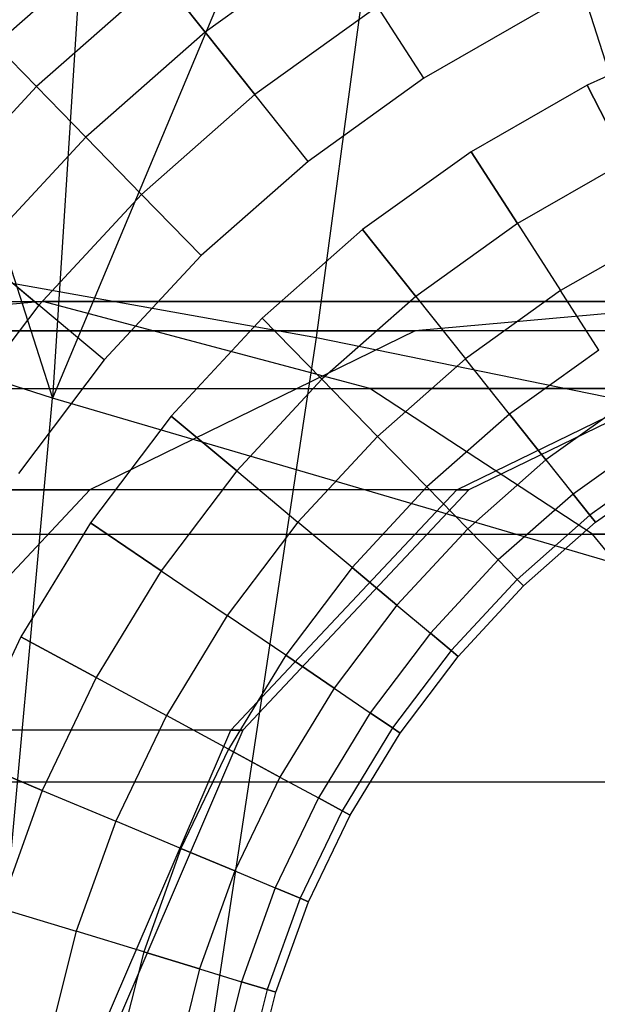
# Model space of a CAD drawing. Extents: x -11.4 to 11.4, y 1.8 to 24.6.
# Tile 94 of 199: x 2.2841 to 2.3494, y 13.2698 to 13.3811. Entities that reach past the tile are written whole.
import ezdxf

# ---------------------------------------------------------------- set-up
doc = ezdxf.new("R2010")
doc.units = 0
doc.header["$MEASUREMENT"] = 0
doc.layers.get('0').update_dxf_attribs({"color": 13, "linetype": 'CONTINUOUS'})

# ---------------------------------------------------------------- blocks, each defined once
blk = doc.blocks.new('GRUPUJ_4')
at = {"color": 0}
for p, q in [((13.7223, 11.50334, 4.99095), (13.74215, 11.65125, 5.02255)), ((13.7223, 11.50334, 4.99095), (13.74215, 11.65125, 5.02255)), ((13.65145, 11.62332, 3.52486), (13.69248, 11.49647, 3.61422)), ((13.65145, 11.62332, 3.52486), (13.69248, 11.49647, 3.61422)), ((13.69959, 11.60816, 3.51055), (13.69248, 11.49647, 3.61422)), ((13.69959, 11.60816, 3.51055), (13.69248, 11.49647, 3.61422)), ((13.7348, 11.59752, 3.50217), (13.69248, 11.49647, 3.61422)), ((13.7348, 11.59752, 3.50217), (13.69248, 11.49647, 3.61422)), ((13.7348, 11.59752, 3.50217), (13.77487, 11.47226, 3.59769)), ((13.7348, 11.59752, 3.50217), (13.77487, 11.47226, 3.59769)), ((13.70062, 11.54929, 24.72666), (13.68603, 11.53643, 24.72666)), ((13.70062, 11.54929, 24.72666), (13.68603, 11.53643, 24.72666)), ((13.70062, 11.54929, 24.67112), (13.68603, 11.53643, 24.67112)), ((13.70062, 11.54929, 24.67112), (13.68603, 11.53643, 24.67112)), ((13.72433, 11.54835, 24.73981), (13.70971, 11.53787, 24.73981)), ((13.72433, 11.54835, 24.73981), (13.70971, 11.53787, 24.73981)), ((13.72433, 11.54835, 24.65798), (13.70971, 11.53787, 24.65798)), ((13.72433, 11.54835, 24.65798), (13.70971, 11.53787, 24.65798)), ((13.70474, 11.54412, 24.734), (13.69065, 11.5317, 24.734)), ((13.70474, 11.54412, 24.734), (13.69065, 11.5317, 24.734)), ((13.70474, 11.54412, 24.66378), (13.69065, 11.5317, 24.66378)), ((13.70474, 11.54412, 24.66378), (13.69065, 11.5317, 24.66378)), ((13.70971, 11.53787, 24.73981), (13.70474, 11.54412, 24.734)), ((13.70971, 11.53787, 24.73981), (13.70474, 11.54412, 24.734)), ((13.70474, 11.54412, 24.66378), (13.70971, 11.53787, 24.65798)), ((13.70474, 11.54412, 24.66378), (13.70971, 11.53787, 24.65798)), ((13.72921, 11.54076, 24.74382), (13.71533, 11.53081, 24.74382)), ((13.72921, 11.54076, 24.74382), (13.71533, 11.53081, 24.74382)), ((13.72921, 11.54076, 24.65396), (13.71533, 11.53081, 24.65396)), ((13.72921, 11.54076, 24.65396), (13.71533, 11.53081, 24.65396)), ((13.73444, 11.53264, 24.74588), (13.72921, 11.54076, 24.74382)), ((13.73444, 11.53264, 24.74588), (13.72921, 11.54076, 24.74382)), ((13.73444, 11.53264, 24.65191), (13.72921, 11.54076, 24.65396)), ((13.73444, 11.53264, 24.65191), (13.72921, 11.54076, 24.65396)), ((13.7484, 11.54067, 24.74588), (13.73444, 11.53264, 24.74588)), ((13.7484, 11.54067, 24.74588), (13.73444, 11.53264, 24.74588)), ((13.7484, 11.54067, 24.65191), (13.73444, 11.53264, 24.65191)), ((13.7484, 11.54067, 24.65191), (13.73444, 11.53264, 24.65191)), ((13.70971, 11.53787, 24.73981), (13.69623, 11.52598, 24.73981)), ((13.70971, 11.53787, 24.73981), (13.69623, 11.52598, 24.73981)), ((13.70971, 11.53787, 24.65798), (13.69623, 11.52598, 24.65798)), ((13.70971, 11.53787, 24.65798), (13.69623, 11.52598, 24.65798)), ((13.71533, 11.53081, 24.74382), (13.70971, 11.53787, 24.73981)), ((13.71533, 11.53081, 24.74382), (13.70971, 11.53787, 24.73981)), ((13.70971, 11.53787, 24.65798), (13.71533, 11.53081, 24.65396)), ((13.70971, 11.53787, 24.65798), (13.71533, 11.53081, 24.65396)), ((13.76668, 11.53805, 24.74588), (13.75289, 11.53187, 24.74588)), ((13.76668, 11.53805, 24.74588), (13.75289, 11.53187, 24.74588)), ((13.76668, 11.53805, 24.65191), (13.75289, 11.53187, 24.65191)), ((13.76668, 11.53805, 24.65191), (13.75289, 11.53187, 24.65191)), ((13.68603, 11.53643, 24.72666), (13.69065, 11.5317, 24.734)), ((13.68603, 11.53643, 24.72666), (13.69065, 11.5317, 24.734)), ((13.68603, 11.53643, 24.67112), (13.69065, 11.5317, 24.66378)), ((13.68603, 11.53643, 24.67112), (13.69065, 11.5317, 24.66378)), ((13.73444, 11.53264, 24.74588), (13.72135, 11.52325, 24.74588)), ((13.73444, 11.53264, 24.74588), (13.72135, 11.52325, 24.74588)), ((13.73444, 11.53264, 24.65191), (13.72135, 11.52325, 24.65191)), ((13.73444, 11.53264, 24.65191), (13.72135, 11.52325, 24.65191)), ((13.69065, 11.5317, 24.734), (13.67787, 11.51792, 24.734)), ((13.69065, 11.5317, 24.734), (13.67787, 11.51792, 24.734)), ((13.69065, 11.5317, 24.66378), (13.67787, 11.51792, 24.66378)), ((13.69065, 11.5317, 24.66378), (13.67787, 11.51792, 24.66378)), ((13.69623, 11.52598, 24.73981), (13.69065, 11.5317, 24.734)), ((13.69623, 11.52598, 24.73981), (13.69065, 11.5317, 24.734)), ((13.69065, 11.5317, 24.66378), (13.69623, 11.52598, 24.65798)), ((13.69065, 11.5317, 24.66378), (13.69623, 11.52598, 24.65798)), ((13.75289, 11.53187, 24.74588), (13.73979, 11.52433, 24.74588)), ((13.75289, 11.53187, 24.74588), (13.73979, 11.52433, 24.74588)), ((13.75289, 11.53187, 24.65191), (13.73979, 11.52433, 24.65191)), ((13.75289, 11.53187, 24.65191), (13.73979, 11.52433, 24.65191)), ((13.75728, 11.52326, 24.74382), (13.75289, 11.53187, 24.74588)), ((13.75728, 11.52326, 24.74382), (13.75289, 11.53187, 24.74588)), ((13.75289, 11.53187, 24.65191), (13.75728, 11.52326, 24.65396)), ((13.75289, 11.53187, 24.65191), (13.75728, 11.52326, 24.65396)), ((13.71533, 11.53081, 24.74382), (13.70253, 11.51952, 24.74382)), ((13.71533, 11.53081, 24.74382), (13.70253, 11.51952, 24.74382)), ((13.71533, 11.53081, 24.65396), (13.70253, 11.51952, 24.65396)), ((13.71533, 11.53081, 24.65396), (13.70253, 11.51952, 24.65396)), ((13.72135, 11.52325, 24.74588), (13.71533, 11.53081, 24.74382)), ((13.72135, 11.52325, 24.74588), (13.71533, 11.53081, 24.74382)), ((13.72135, 11.52325, 24.65191), (13.71533, 11.53081, 24.65396)), ((13.72135, 11.52325, 24.65191), (13.71533, 11.53081, 24.65396)), ((13.69623, 11.52598, 24.73981), (13.684, 11.51279, 24.73981)), ((13.69623, 11.52598, 24.73981), (13.684, 11.51279, 24.73981)), ((13.69623, 11.52598, 24.65798), (13.684, 11.51279, 24.65798)), ((13.69623, 11.52598, 24.65798), (13.684, 11.51279, 24.65798)), ((13.70253, 11.51952, 24.74382), (13.69623, 11.52598, 24.73981)), ((13.70253, 11.51952, 24.74382), (13.69623, 11.52598, 24.73981)), ((13.69623, 11.52598, 24.65798), (13.70253, 11.51952, 24.65396)), ((13.69623, 11.52598, 24.65798), (13.70253, 11.51952, 24.65396)), ((13.73979, 11.52433, 24.74588), (13.7275, 11.51553, 24.74588)), ((13.73979, 11.52433, 24.74588), (13.7275, 11.51553, 24.74588)), ((13.73979, 11.52433, 24.65191), (13.7275, 11.51553, 24.65191)), ((13.73979, 11.52433, 24.65191), (13.7275, 11.51553, 24.65191)), ((13.74502, 11.51621, 24.74382), (13.73979, 11.52433, 24.74588)), ((13.74502, 11.51621, 24.74382), (13.73979, 11.52433, 24.74588)), ((13.73979, 11.52433, 24.65191), (13.74502, 11.51621, 24.65396)), ((13.73979, 11.52433, 24.65191), (13.74502, 11.51621, 24.65396)), ((13.72135, 11.52325, 24.74588), (13.70927, 11.5126, 24.74588)), ((13.72135, 11.52325, 24.74588), (13.70927, 11.5126, 24.74588)), ((13.72135, 11.52325, 24.65191), (13.70927, 11.5126, 24.65191)), ((13.72135, 11.52325, 24.65191), (13.70927, 11.5126, 24.65191)), ((13.75728, 11.52326, 24.74382), (13.74502, 11.51621, 24.74382)), ((13.75728, 11.52326, 24.74382), (13.74502, 11.51621, 24.74382)), ((13.75728, 11.52326, 24.65396), (13.74502, 11.51621, 24.65396)), ((13.75728, 11.52326, 24.65396), (13.74502, 11.51621, 24.65396)), ((13.69248, 11.49647, 3.61422), (13.61298, 11.52202, 3.6402)), ((13.69248, 11.49647, 3.61422), (13.61298, 11.52202, 3.6402)), ((13.70253, 11.51952, 24.74382), (13.69091, 11.507, 24.74382)), ((13.70253, 11.51952, 24.74382), (13.69091, 11.507, 24.74382)), ((13.70253, 11.51952, 24.65396), (13.69091, 11.507, 24.65396)), ((13.70253, 11.51952, 24.65396), (13.69091, 11.507, 24.65396)), ((13.70927, 11.5126, 24.74588), (13.70253, 11.51952, 24.74382)), ((13.70927, 11.5126, 24.74588), (13.70253, 11.51952, 24.74382)), ((13.70927, 11.5126, 24.65191), (13.70253, 11.51952, 24.65396)), ((13.70927, 11.5126, 24.65191), (13.70253, 11.51952, 24.65396)), ((13.7275, 11.51553, 24.74588), (13.71617, 11.50553, 24.74588)), ((13.7275, 11.51553, 24.74588), (13.71617, 11.50553, 24.74588)), ((13.7275, 11.51553, 24.65191), (13.71617, 11.50553, 24.65191)), ((13.7275, 11.51553, 24.65191), (13.71617, 11.50553, 24.65191)), ((13.73352, 11.50797, 24.74382), (13.7275, 11.51553, 24.74588)), ((13.73352, 11.50797, 24.74382), (13.7275, 11.51553, 24.74588)), ((13.7275, 11.51553, 24.65191), (13.73352, 11.50797, 24.65396)), ((13.7275, 11.51553, 24.65191), (13.73352, 11.50797, 24.65396)), ((13.74502, 11.51621, 24.74382), (13.73352, 11.50797, 24.74382)), ((13.74502, 11.51621, 24.74382), (13.73352, 11.50797, 24.74382)), ((13.74502, 11.51621, 24.65396), (13.73352, 11.50797, 24.65396)), ((13.74502, 11.51621, 24.65396), (13.73352, 11.50797, 24.65396)), ((13.74502, 11.51621, 24.74382), (13.7499, 11.50863, 24.73981)), ((13.74502, 11.51621, 24.74382), (13.7499, 11.50863, 24.73981)), ((13.74502, 11.51621, 24.65396), (13.7499, 11.50863, 24.65798)), ((13.74502, 11.51621, 24.65396), (13.7499, 11.50863, 24.65798)), ((13.65498, 11.51532, 4.96886), (13.7223, 11.50334, 4.99095)), ((13.65498, 11.51532, 4.96886), (13.7223, 11.50334, 4.99095)), ((13.76138, 11.51522, 24.73981), (13.7499, 11.50863, 24.73981)), ((13.76138, 11.51522, 24.73981), (13.7499, 11.50863, 24.73981)), ((13.76138, 11.51522, 24.65798), (13.7499, 11.50863, 24.65798)), ((13.76138, 11.51522, 24.65798), (13.7499, 11.50863, 24.65798)), ((13.69091, 11.507, 24.74382), (13.684, 11.51279, 24.73981)), ((13.69091, 11.507, 24.74382), (13.684, 11.51279, 24.73981)), ((13.684, 11.51279, 24.65798), (13.69091, 11.507, 24.65396)), ((13.684, 11.51279, 24.65798), (13.69091, 11.507, 24.65396)), ((13.70927, 11.5126, 24.74588), (13.69832, 11.50079, 24.74588)), ((13.70927, 11.5126, 24.74588), (13.69832, 11.50079, 24.74588)), ((13.70927, 11.5126, 24.65191), (13.69832, 11.50079, 24.65191)), ((13.70927, 11.5126, 24.65191), (13.69832, 11.50079, 24.65191)), ((13.73352, 11.50797, 24.74382), (13.72291, 11.49861, 24.74382)), ((13.73352, 11.50797, 24.74382), (13.72291, 11.49861, 24.74382)), ((13.73352, 11.50797, 24.65396), (13.72291, 11.49861, 24.65396)), ((13.73352, 11.50797, 24.65396), (13.72291, 11.49861, 24.65396)), ((13.73352, 11.50797, 24.74382), (13.73914, 11.50091, 24.73981)), ((13.73352, 11.50797, 24.74382), (13.73914, 11.50091, 24.73981)), ((13.73352, 11.50797, 24.65396), (13.73914, 11.50091, 24.65798)), ((13.73352, 11.50797, 24.65396), (13.73914, 11.50091, 24.65798)), ((13.7499, 11.50863, 24.73981), (13.73914, 11.50091, 24.73981)), ((13.7499, 11.50863, 24.73981), (13.73914, 11.50091, 24.73981)), ((13.7499, 11.50863, 24.65798), (13.73914, 11.50091, 24.65798)), ((13.7499, 11.50863, 24.65798), (13.73914, 11.50091, 24.65798)), ((13.75422, 11.50191, 24.734), (13.7499, 11.50863, 24.73981)), ((13.75422, 11.50191, 24.734), (13.7499, 11.50863, 24.73981)), ((13.75422, 11.50191, 24.66378), (13.7499, 11.50863, 24.65798)), ((13.75422, 11.50191, 24.66378), (13.7499, 11.50863, 24.65798)), ((13.51913, 11.50741, 28.18153), (13.69136, 11.50741, 26.71095)), ((13.51913, 11.50741, 28.18153), (13.69136, 11.50741, 26.71095)), ((13.58485, 11.50741, 22.00311), (13.77012, 11.50741, 23.28991)), ((13.58485, 11.50741, 22.00311), (13.77012, 11.50741, 23.28991)), ((13.69136, 11.50741, 26.71095), (13.65476, 11.50407, 26.7073)), ((13.69136, 11.50741, 26.71095), (13.65476, 11.50407, 26.7073)), ((13.69091, 11.507, 24.74382), (13.68062, 11.49337, 24.74382)), ((13.69091, 11.507, 24.74382), (13.68062, 11.49337, 24.74382)), ((13.69091, 11.507, 24.65396), (13.68062, 11.49337, 24.65396)), ((13.69091, 11.507, 24.65396), (13.68062, 11.49337, 24.65396)), ((13.69832, 11.50079, 24.74588), (13.69091, 11.507, 24.74382)), ((13.69832, 11.50079, 24.74588), (13.69091, 11.507, 24.74382)), ((13.69832, 11.50079, 24.65191), (13.69091, 11.507, 24.65396)), ((13.69832, 11.50079, 24.65191), (13.69091, 11.507, 24.65396)), ((13.81322, 11.50741, 24.84311), (13.69136, 11.50741, 26.71095)), ((13.72833, 11.49757, 26.71463), (13.69136, 11.50741, 26.71095)), ((13.81322, 11.50741, 24.84311), (13.69136, 11.50741, 26.71095)), ((13.72833, 11.49757, 26.71463), (13.69136, 11.50741, 26.71095)), ((13.77012, 11.50741, 23.28991), (13.73347, 11.50407, 23.29303)), ((13.77012, 11.50741, 23.28991), (13.73347, 11.50407, 23.29303)), ((13.71617, 11.50553, 24.74588), (13.70589, 11.49445, 24.74588)), ((13.71617, 11.50553, 24.74588), (13.70589, 11.49445, 24.74588)), ((13.71617, 11.50553, 24.65191), (13.70589, 11.49445, 24.65191)), ((13.71617, 11.50553, 24.65191), (13.70589, 11.49445, 24.65191)), ((13.72291, 11.49861, 24.74382), (13.71617, 11.50553, 24.74588)), ((13.72291, 11.49861, 24.74382), (13.71617, 11.50553, 24.74588)), ((13.71617, 11.50553, 24.65191), (13.72291, 11.49861, 24.65396)), ((13.71617, 11.50553, 24.65191), (13.72291, 11.49861, 24.65396)), ((13.54883, 11.50407, 22.01055), (13.73347, 11.50407, 23.29303)), ((13.54883, 11.50407, 22.01055), (13.73347, 11.50407, 23.29303)), ((13.77644, 11.50407, 24.84229), (13.65476, 11.50407, 26.7073)), ((13.77644, 11.50407, 24.84229), (13.65476, 11.50407, 26.7073)), ((13.73347, 11.50407, 23.29303), (13.6967, 11.48611, 23.29616)), ((13.73347, 11.50407, 23.29303), (13.6967, 11.48611, 23.29616)), ((13.69972, 11.35414, 4.9686), (13.7223, 11.50334, 4.99095)), ((13.69972, 11.35414, 4.9686), (13.7223, 11.50334, 4.99095)), ((13.7223, 11.50334, 4.99095), (13.79128, 11.48924, 5.00528)), ((13.7223, 11.50334, 4.99095), (13.79128, 11.48924, 5.00528)), ((13.77507, 11.50407, 24.03922), (13.73347, 11.50407, 23.29303)), ((13.77507, 11.50407, 24.03922), (13.73347, 11.50407, 23.29303)), ((13.73817, 11.48611, 24.04025), (13.77507, 11.50407, 24.03922)), ((13.73817, 11.48611, 24.04025), (13.77507, 11.50407, 24.03922)), ((13.77644, 11.50407, 24.84229), (13.73954, 11.48611, 24.84146)), ((13.77644, 11.50407, 24.84229), (13.73954, 11.48611, 24.84146)), ((13.73914, 11.50091, 24.73981), (13.72921, 11.49215, 24.73981)), ((13.73914, 11.50091, 24.73981), (13.72921, 11.49215, 24.73981)), ((13.73914, 11.50091, 24.65798), (13.72921, 11.49215, 24.65798)), ((13.73914, 11.50091, 24.65798), (13.72921, 11.49215, 24.65798)), ((13.74412, 11.49466, 24.734), (13.73914, 11.50091, 24.73981)), ((13.74412, 11.49466, 24.734), (13.73914, 11.50091, 24.73981)), ((13.74412, 11.49466, 24.66378), (13.73914, 11.50091, 24.65798)), ((13.74412, 11.49466, 24.66378), (13.73914, 11.50091, 24.65798)), ((13.75422, 11.50191, 24.734), (13.74412, 11.49466, 24.734)), ((13.75422, 11.50191, 24.734), (13.74412, 11.49466, 24.734)), ((13.75422, 11.50191, 24.66378), (13.74412, 11.49466, 24.66378)), ((13.75422, 11.50191, 24.66378), (13.74412, 11.49466, 24.66378)), ((13.69832, 11.50079, 24.74588), (13.68861, 11.48794, 24.74588)), ((13.69832, 11.50079, 24.74588), (13.68861, 11.48794, 24.74588)), ((13.69832, 11.50079, 24.65191), (13.68861, 11.48794, 24.65191)), ((13.69832, 11.50079, 24.65191), (13.68861, 11.48794, 24.65191)), ((13.55597, 11.49757, 28.18636), (13.72833, 11.49757, 26.71463)), ((13.55597, 11.49757, 28.18636), (13.72833, 11.49757, 26.71463)), ((13.62122, 11.49757, 21.99559), (13.80714, 11.49757, 23.28676)), ((13.62122, 11.49757, 21.99559), (13.80714, 11.49757, 23.28676)), ((13.72291, 11.49861, 24.74382), (13.71329, 11.48824, 24.74382)), ((13.72291, 11.49861, 24.74382), (13.71329, 11.48824, 24.74382)), ((13.72291, 11.49861, 24.65396), (13.71329, 11.48824, 24.65396)), ((13.72291, 11.49861, 24.65396), (13.71329, 11.48824, 24.65396)), ((13.72291, 11.49861, 24.74382), (13.72921, 11.49215, 24.73981)), ((13.72291, 11.49861, 24.74382), (13.72921, 11.49215, 24.73981)), ((13.72291, 11.49861, 24.65396), (13.72921, 11.49215, 24.65798)), ((13.72291, 11.49861, 24.65396), (13.72921, 11.49215, 24.65798)), ((13.85036, 11.49757, 24.84394), (13.72833, 11.49757, 26.71463)), ((13.75351, 11.48108, 26.71714), (13.72833, 11.49757, 26.71463)), ((13.85036, 11.49757, 24.84394), (13.72833, 11.49757, 26.71463)), ((13.75351, 11.48108, 26.71714), (13.72833, 11.49757, 26.71463)), ((13.68175, 11.37898, 3.71093), (13.69248, 11.49647, 3.61422)), ((13.68175, 11.37898, 3.71093), (13.69248, 11.49647, 3.61422)), ((13.77487, 11.47226, 3.59769), (13.69248, 11.49647, 3.61422)), ((13.77487, 11.47226, 3.59769), (13.69248, 11.49647, 3.61422)), ((13.7578, 11.49635, 24.72666), (13.74823, 11.48949, 24.72666)), ((13.7578, 11.49635, 24.72666), (13.74823, 11.48949, 24.72666)), ((13.7578, 11.49635, 24.67112), (13.74823, 11.48949, 24.67112)), ((13.7578, 11.49635, 24.67112), (13.74823, 11.48949, 24.67112)), ((13.70589, 11.49445, 24.74588), (13.69677, 11.48239, 24.74588)), ((13.70589, 11.49445, 24.74588), (13.69677, 11.48239, 24.74588)), ((13.70589, 11.49445, 24.65191), (13.69677, 11.48239, 24.65191)), ((13.70589, 11.49445, 24.65191), (13.69677, 11.48239, 24.65191)), ((13.71329, 11.48824, 24.74382), (13.70589, 11.49445, 24.74588)), ((13.71329, 11.48824, 24.74382), (13.70589, 11.49445, 24.74588)), ((13.70589, 11.49445, 24.65191), (13.71329, 11.48824, 24.65396)), ((13.70589, 11.49445, 24.65191), (13.71329, 11.48824, 24.65396)), ((13.74412, 11.49466, 24.734), (13.73479, 11.48643, 24.734)), ((13.74412, 11.49466, 24.734), (13.73479, 11.48643, 24.734)), ((13.74412, 11.49466, 24.66378), (13.73479, 11.48643, 24.66378)), ((13.74412, 11.49466, 24.66378), (13.73479, 11.48643, 24.66378)), ((13.74823, 11.48949, 24.72666), (13.74412, 11.49466, 24.734)), ((13.74823, 11.48949, 24.72666), (13.74412, 11.49466, 24.734)), ((13.74412, 11.49466, 24.66378), (13.74823, 11.48949, 24.67112)), ((13.74412, 11.49466, 24.66378), (13.74823, 11.48949, 24.67112)), ((13.72921, 11.49215, 24.73981), (13.72021, 11.48244, 24.73981)), ((13.72921, 11.49215, 24.73981), (13.72021, 11.48244, 24.73981)), ((13.72921, 11.49215, 24.65798), (13.72021, 11.48244, 24.65798)), ((13.72921, 11.49215, 24.65798), (13.72021, 11.48244, 24.65798)), ((13.73479, 11.48643, 24.734), (13.72921, 11.49215, 24.73981)), ((13.73479, 11.48643, 24.734), (13.72921, 11.49215, 24.73981)), ((13.73479, 11.48643, 24.66378), (13.72921, 11.49215, 24.65798)), ((13.73479, 11.48643, 24.66378), (13.72921, 11.49215, 24.65798)), ((13.76048, 11.4922, 24.71811), (13.75131, 11.48562, 24.71811)), ((13.76048, 11.4922, 24.71811), (13.75131, 11.48562, 24.71811)), ((13.76048, 11.4922, 24.67968), (13.75131, 11.48562, 24.67968)), ((13.76048, 11.4922, 24.67968), (13.75131, 11.48562, 24.67968)), ((13.74823, 11.48949, 24.72666), (13.7394, 11.4817, 24.72666)), ((13.74823, 11.48949, 24.72666), (13.7394, 11.4817, 24.72666)), ((13.74823, 11.48949, 24.67112), (13.7394, 11.4817, 24.67112)), ((13.74823, 11.48949, 24.67112), (13.7394, 11.4817, 24.67112)), ((13.74823, 11.48949, 24.72666), (13.75131, 11.48562, 24.71811)), ((13.74823, 11.48949, 24.72666), (13.75131, 11.48562, 24.71811)), ((13.74823, 11.48949, 24.67112), (13.75131, 11.48562, 24.67968)), ((13.74823, 11.48949, 24.67112), (13.75131, 11.48562, 24.67968)), ((13.76213, 11.48963, 24.70871), (13.75321, 11.48324, 24.70871)), ((13.76213, 11.48963, 24.70871), (13.75321, 11.48324, 24.70871)), ((13.76213, 11.48963, 24.68907), (13.75321, 11.48324, 24.68907)), ((13.76213, 11.48963, 24.68907), (13.75321, 11.48324, 24.68907)), ((13.75385, 11.48243, 24.69889), (13.76269, 11.48876, 24.69889)), ((13.75385, 11.48243, 24.69889), (13.76269, 11.48876, 24.69889)), ((13.71329, 11.48824, 24.74382), (13.70476, 11.47696, 24.74382)), ((13.71329, 11.48824, 24.74382), (13.70476, 11.47696, 24.74382)), ((13.71329, 11.48824, 24.65396), (13.70476, 11.47696, 24.65396)), ((13.71329, 11.48824, 24.65396), (13.70476, 11.47696, 24.65396)), ((13.71329, 11.48824, 24.74382), (13.72021, 11.48244, 24.73981)), ((13.71329, 11.48824, 24.74382), (13.72021, 11.48244, 24.73981)), ((13.71329, 11.48824, 24.65396), (13.72021, 11.48244, 24.65798)), ((13.71329, 11.48824, 24.65396), (13.72021, 11.48244, 24.65798)), ((13.73479, 11.48643, 24.734), (13.72633, 11.47731, 24.734)), ((13.73479, 11.48643, 24.734), (13.72633, 11.47731, 24.734)), ((13.73479, 11.48643, 24.66378), (13.72633, 11.47731, 24.66378)), ((13.73479, 11.48643, 24.66378), (13.72633, 11.47731, 24.66378)), ((13.7394, 11.4817, 24.72666), (13.73479, 11.48643, 24.734)), ((13.7394, 11.4817, 24.72666), (13.73479, 11.48643, 24.734)), ((13.73479, 11.48643, 24.66378), (13.7394, 11.4817, 24.67112)), ((13.73479, 11.48643, 24.66378), (13.7394, 11.4817, 24.67112)), ((13.5127, 11.48611, 22.01803), (13.6967, 11.48611, 23.29616)), ((13.5127, 11.48611, 22.01803), (13.6967, 11.48611, 23.29616)), ((13.73954, 11.48611, 24.84146), (13.61804, 11.48611, 26.70364)), ((13.73954, 11.48611, 24.84146), (13.61804, 11.48611, 26.70364)), ((13.6967, 11.48611, 23.29616), (13.67124, 11.45891, 23.29833)), ((13.6967, 11.48611, 23.29616), (13.67124, 11.45891, 23.29833)), ((13.73817, 11.48611, 24.04025), (13.6967, 11.48611, 23.29616)), ((13.73817, 11.48611, 24.04025), (13.6967, 11.48611, 23.29616)), ((13.71263, 11.45891, 24.04096), (13.73817, 11.48611, 24.04025)), ((13.71263, 11.45891, 24.04096), (13.73817, 11.48611, 24.04025)), ((13.73954, 11.48611, 24.84146), (13.714, 11.45891, 24.84088)), ((13.73954, 11.48611, 24.84146), (13.714, 11.45891, 24.84088)), ((13.73817, 11.48611, 24.04025), (13.73954, 11.48611, 24.84146)), ((13.73817, 11.48611, 24.04025), (13.73954, 11.48611, 24.84146)), ((13.75131, 11.48562, 24.71811), (13.74285, 11.47817, 24.71811)), ((13.75131, 11.48562, 24.71811), (13.74285, 11.47817, 24.71811)), ((13.75131, 11.48562, 24.67968), (13.74285, 11.47817, 24.67968)), ((13.75131, 11.48562, 24.67968), (13.74285, 11.47817, 24.67968)), ((13.75321, 11.48324, 24.70871), (13.75131, 11.48562, 24.71811)), ((13.75321, 11.48324, 24.70871), (13.75131, 11.48562, 24.71811)), ((13.75131, 11.48562, 24.67968), (13.75321, 11.48324, 24.68907)), ((13.75131, 11.48562, 24.67968), (13.75321, 11.48324, 24.68907)), ((13.75321, 11.48324, 24.70871), (13.74498, 11.47598, 24.70871)), ((13.75321, 11.48324, 24.70871), (13.74498, 11.47598, 24.70871)), ((13.75321, 11.48324, 24.68907), (13.74498, 11.47598, 24.68907)), ((13.75321, 11.48324, 24.68907), (13.74498, 11.47598, 24.68907)), ((13.75385, 11.48243, 24.69889), (13.75321, 11.48324, 24.70871)), ((13.75385, 11.48243, 24.69889), (13.75321, 11.48324, 24.70871)), ((13.75321, 11.48324, 24.68907), (13.75385, 11.48243, 24.69889)), ((13.75321, 11.48324, 24.68907), (13.75385, 11.48243, 24.69889)), ((13.69677, 11.48239, 24.74588), (13.68891, 11.46948, 24.74588)), ((13.69677, 11.48239, 24.74588), (13.68891, 11.46948, 24.74588)), ((13.69677, 11.48239, 24.65191), (13.68891, 11.46948, 24.65191)), ((13.69677, 11.48239, 24.65191), (13.68891, 11.46948, 24.65191)), ((13.70476, 11.47696, 24.74382), (13.69677, 11.48239, 24.74588)), ((13.70476, 11.47696, 24.74382), (13.69677, 11.48239, 24.74588)), ((13.69677, 11.48239, 24.65191), (13.70476, 11.47696, 24.65396)), ((13.69677, 11.48239, 24.65191), (13.70476, 11.47696, 24.65396)), ((13.72021, 11.48244, 24.73981), (13.71222, 11.47188, 24.73981)), ((13.72021, 11.48244, 24.73981), (13.71222, 11.47188, 24.73981)), ((13.72021, 11.48244, 24.65798), (13.71222, 11.47188, 24.65798)), ((13.72021, 11.48244, 24.65798), (13.71222, 11.47188, 24.65798)), ((13.72633, 11.47731, 24.734), (13.72021, 11.48244, 24.73981)), ((13.72633, 11.47731, 24.734), (13.72021, 11.48244, 24.73981)), ((13.72633, 11.47731, 24.66378), (13.72021, 11.48244, 24.65798)), ((13.72633, 11.47731, 24.66378), (13.72021, 11.48244, 24.65798)), ((13.7457, 11.47524, 24.69889), (13.75385, 11.48243, 24.69889)), ((13.7457, 11.47524, 24.69889), (13.75385, 11.48243, 24.69889)), ((13.58105, 11.48108, 28.18964), (13.75351, 11.48108, 26.71714)), ((13.58105, 11.48108, 28.18964), (13.75351, 11.48108, 26.71714)), ((13.64599, 11.48108, 21.99046), (13.83235, 11.48108, 23.28461)), ((13.64599, 11.48108, 21.99046), (13.83235, 11.48108, 23.28461)), ((13.7394, 11.4817, 24.72666), (13.7314, 11.47307, 24.72666)), ((13.7394, 11.4817, 24.72666), (13.7314, 11.47307, 24.72666)), ((13.7394, 11.4817, 24.67112), (13.7314, 11.47307, 24.67112)), ((13.7394, 11.4817, 24.67112), (13.7314, 11.47307, 24.67112)), ((13.7394, 11.4817, 24.72666), (13.74285, 11.47817, 24.71811)), ((13.7394, 11.4817, 24.72666), (13.74285, 11.47817, 24.71811)), ((13.7394, 11.4817, 24.67112), (13.74285, 11.47817, 24.67968)), ((13.7394, 11.4817, 24.67112), (13.74285, 11.47817, 24.67968)), ((13.87565, 11.48108, 24.84451), (13.75351, 11.48108, 26.71714)), ((13.77628, 11.4531, 26.71941), (13.75351, 11.48108, 26.71714)), ((13.87565, 11.48108, 24.84451), (13.75351, 11.48108, 26.71714)), ((13.77628, 11.4531, 26.71941), (13.75351, 11.48108, 26.71714)), ((13.74285, 11.47817, 24.71811), (13.73518, 11.4699, 24.71811)), ((13.74285, 11.47817, 24.71811), (13.73518, 11.4699, 24.71811)), ((13.74285, 11.47817, 24.67968), (13.73518, 11.4699, 24.67968)), ((13.74285, 11.47817, 24.67968), (13.73518, 11.4699, 24.67968)), ((13.74498, 11.47598, 24.70871), (13.74285, 11.47817, 24.71811)), ((13.74498, 11.47598, 24.70871), (13.74285, 11.47817, 24.71811)), ((13.74285, 11.47817, 24.67968), (13.74498, 11.47598, 24.68907)), ((13.74285, 11.47817, 24.67968), (13.74498, 11.47598, 24.68907)), ((13.70476, 11.47696, 24.74382), (13.69741, 11.46488, 24.74382)), ((13.70476, 11.47696, 24.74382), (13.69741, 11.46488, 24.74382)), ((13.70476, 11.47696, 24.65396), (13.69741, 11.46488, 24.65396)), ((13.70476, 11.47696, 24.65396), (13.69741, 11.46488, 24.65396)), ((13.70476, 11.47696, 24.74382), (13.71222, 11.47188, 24.73981)), ((13.70476, 11.47696, 24.74382), (13.71222, 11.47188, 24.73981)), ((13.70476, 11.47696, 24.65396), (13.71222, 11.47188, 24.65798)), ((13.70476, 11.47696, 24.65396), (13.71222, 11.47188, 24.65798)), ((13.72633, 11.47731, 24.734), (13.71883, 11.46739, 24.734)), ((13.72633, 11.47731, 24.734), (13.71883, 11.46739, 24.734)), ((13.72633, 11.47731, 24.66378), (13.71883, 11.46739, 24.66378)), ((13.72633, 11.47731, 24.66378), (13.71883, 11.46739, 24.66378)), ((13.7314, 11.47307, 24.72666), (13.72633, 11.47731, 24.734)), ((13.7314, 11.47307, 24.72666), (13.72633, 11.47731, 24.734)), ((13.72633, 11.47731, 24.66378), (13.7314, 11.47307, 24.67112)), ((13.72633, 11.47731, 24.66378), (13.7314, 11.47307, 24.67112)), ((13.74498, 11.47598, 24.70871), (13.73752, 11.46794, 24.70871)), ((13.74498, 11.47598, 24.70871), (13.73752, 11.46794, 24.70871)), ((13.74498, 11.47598, 24.68907), (13.73752, 11.46794, 24.68907)), ((13.74498, 11.47598, 24.68907), (13.73752, 11.46794, 24.68907)), ((13.7457, 11.47524, 24.69889), (13.74498, 11.47598, 24.70871)), ((13.7457, 11.47524, 24.69889), (13.74498, 11.47598, 24.70871)), ((13.74498, 11.47598, 24.68907), (13.7457, 11.47524, 24.69889)), ((13.74498, 11.47598, 24.68907), (13.7457, 11.47524, 24.69889)), ((13.73831, 11.46727, 24.69889), (13.7457, 11.47524, 24.69889)), ((13.73831, 11.46727, 24.69889), (13.7457, 11.47524, 24.69889)), ((13.7314, 11.47307, 24.72666), (13.7243, 11.46368, 24.72666)), ((13.7314, 11.47307, 24.72666), (13.7243, 11.46368, 24.72666)), ((13.7314, 11.47307, 24.67112), (13.7243, 11.46368, 24.67112)), ((13.7314, 11.47307, 24.67112), (13.7243, 11.46368, 24.67112)), ((13.7314, 11.47307, 24.72666), (13.73518, 11.4699, 24.71811)), ((13.7314, 11.47307, 24.72666), (13.73518, 11.4699, 24.71811)), ((13.7314, 11.47307, 24.67112), (13.73518, 11.4699, 24.67968)), ((13.7314, 11.47307, 24.67112), (13.73518, 11.4699, 24.67968)), ((13.71222, 11.47188, 24.73981), (13.70534, 11.46058, 24.73981)), ((13.71222, 11.47188, 24.73981), (13.70534, 11.46058, 24.73981)), ((13.71222, 11.47188, 24.65798), (13.70534, 11.46058, 24.65798)), ((13.71222, 11.47188, 24.65798), (13.70534, 11.46058, 24.65798)), ((13.71883, 11.46739, 24.734), (13.71222, 11.47188, 24.73981)), ((13.71883, 11.46739, 24.734), (13.71222, 11.47188, 24.73981)), ((13.71883, 11.46739, 24.66378), (13.71222, 11.47188, 24.65798)), ((13.71883, 11.46739, 24.66378), (13.71222, 11.47188, 24.65798)), ((13.73518, 11.4699, 24.71811), (13.72838, 11.4609, 24.71811)), ((13.73518, 11.4699, 24.71811), (13.72838, 11.4609, 24.71811)), ((13.73518, 11.4699, 24.67968), (13.72838, 11.4609, 24.67968)), ((13.73518, 11.4699, 24.67968), (13.72838, 11.4609, 24.67968)), ((13.73752, 11.46794, 24.70871), (13.73518, 11.4699, 24.71811)), ((13.73752, 11.46794, 24.70871), (13.73518, 11.4699, 24.71811)), ((13.73518, 11.4699, 24.67968), (13.73752, 11.46794, 24.68907)), ((13.73518, 11.4699, 24.67968), (13.73752, 11.46794, 24.68907)), ((13.68891, 11.46948, 24.74588), (13.68239, 11.45585, 24.74588)), ((13.68891, 11.46948, 24.74588), (13.68239, 11.45585, 24.74588)), ((13.68891, 11.46948, 24.65191), (13.68239, 11.45585, 24.65191)), ((13.68891, 11.46948, 24.65191), (13.68239, 11.45585, 24.65191)), ((13.69741, 11.46488, 24.74382), (13.68891, 11.46948, 24.74588)), ((13.69741, 11.46488, 24.74382), (13.68891, 11.46948, 24.74588)), ((13.68891, 11.46948, 24.65191), (13.69741, 11.46488, 24.65396)), ((13.68891, 11.46948, 24.65191), (13.69741, 11.46488, 24.65396)), ((13.73752, 11.46794, 24.70871), (13.7309, 11.45918, 24.70871)), ((13.73752, 11.46794, 24.70871), (13.7309, 11.45918, 24.70871)), ((13.73752, 11.46794, 24.68907), (13.7309, 11.45918, 24.68907)), ((13.73752, 11.46794, 24.68907), (13.7309, 11.45918, 24.68907)), ((13.73831, 11.46727, 24.69889), (13.73752, 11.46794, 24.70871)), ((13.73831, 11.46727, 24.69889), (13.73752, 11.46794, 24.70871)), ((13.73752, 11.46794, 24.68907), (13.73831, 11.46727, 24.69889)), ((13.73752, 11.46794, 24.68907), (13.73831, 11.46727, 24.69889)), ((13.71883, 11.46739, 24.734), (13.71236, 11.45677, 24.734)), ((13.71883, 11.46739, 24.734), (13.71236, 11.45677, 24.734)), ((13.71883, 11.46739, 24.66378), (13.71236, 11.45677, 24.66378)), ((13.71883, 11.46739, 24.66378), (13.71236, 11.45677, 24.66378)), ((13.7243, 11.46368, 24.72666), (13.71883, 11.46739, 24.734)), ((13.7243, 11.46368, 24.72666), (13.71883, 11.46739, 24.734)), ((13.71883, 11.46739, 24.66378), (13.7243, 11.46368, 24.67112)), ((13.71883, 11.46739, 24.66378), (13.7243, 11.46368, 24.67112)), ((13.73176, 11.4586, 24.69889), (13.73831, 11.46727, 24.69889)), ((13.73176, 11.4586, 24.69889), (13.73831, 11.46727, 24.69889)), ((13.69741, 11.46488, 24.74382), (13.6913, 11.45212, 24.74382)), ((13.69741, 11.46488, 24.74382), (13.6913, 11.45212, 24.74382)), ((13.69741, 11.46488, 24.65396), (13.6913, 11.45212, 24.65396)), ((13.69741, 11.46488, 24.65396), (13.6913, 11.45212, 24.65396)), ((13.69741, 11.46488, 24.74382), (13.70534, 11.46058, 24.73981)), ((13.69741, 11.46488, 24.74382), (13.70534, 11.46058, 24.73981)), ((13.69741, 11.46488, 24.65396), (13.70534, 11.46058, 24.65798)), ((13.69741, 11.46488, 24.65396), (13.70534, 11.46058, 24.65798)), ((13.7243, 11.46368, 24.72666), (13.71817, 11.45362, 24.72666)), ((13.7243, 11.46368, 24.72666), (13.71817, 11.45362, 24.72666)), ((13.7243, 11.46368, 24.67112), (13.71817, 11.45362, 24.67112)), ((13.7243, 11.46368, 24.67112), (13.71817, 11.45362, 24.67112)), ((13.7243, 11.46368, 24.72666), (13.72838, 11.4609, 24.71811)), ((13.7243, 11.46368, 24.72666), (13.72838, 11.4609, 24.71811)), ((13.7243, 11.46368, 24.67112), (13.72838, 11.4609, 24.67968)), ((13.7243, 11.46368, 24.67112), (13.72838, 11.4609, 24.67968)), ((13.72838, 11.4609, 24.71811), (13.72252, 11.45127, 24.71811)), ((13.72838, 11.4609, 24.71811), (13.72252, 11.45127, 24.71811)), ((13.72838, 11.4609, 24.67968), (13.72252, 11.45127, 24.67968)), ((13.72838, 11.4609, 24.67968), (13.72252, 11.45127, 24.67968)), ((13.7309, 11.45918, 24.70871), (13.72838, 11.4609, 24.71811)), ((13.7309, 11.45918, 24.70871), (13.72838, 11.4609, 24.71811)), ((13.72838, 11.4609, 24.67968), (13.7309, 11.45918, 24.68907)), ((13.72838, 11.4609, 24.67968), (13.7309, 11.45918, 24.68907)), ((13.70534, 11.46058, 24.73981), (13.69962, 11.44863, 24.73981)), ((13.70534, 11.46058, 24.73981), (13.69962, 11.44863, 24.73981)), ((13.70534, 11.46058, 24.65798), (13.69962, 11.44863, 24.65798)), ((13.70534, 11.46058, 24.65798), (13.69962, 11.44863, 24.65798)), ((13.71236, 11.45677, 24.734), (13.70534, 11.46058, 24.73981)), ((13.71236, 11.45677, 24.734), (13.70534, 11.46058, 24.73981)), ((13.71236, 11.45677, 24.66378), (13.70534, 11.46058, 24.65798)), ((13.71236, 11.45677, 24.66378), (13.70534, 11.46058, 24.65798)), ((13.714, 11.45891, 24.84088), (13.59261, 11.45891, 26.70111)), ((13.714, 11.45891, 24.84088), (13.59261, 11.45891, 26.70111)), ((13.71263, 11.45891, 24.04096), (13.67124, 11.45891, 23.29833)), ((13.71263, 11.45891, 24.04096), (13.67124, 11.45891, 23.29833)), ((13.69778, 11.4244, 24.04138), (13.71263, 11.45891, 24.04096)), ((13.69778, 11.4244, 24.04138), (13.71263, 11.45891, 24.04096)), ((13.714, 11.45891, 24.84088), (13.69915, 11.4244, 24.84055)), ((13.714, 11.45891, 24.84088), (13.69915, 11.4244, 24.84055)), ((13.71263, 11.45891, 24.04096), (13.714, 11.45891, 24.84088)), ((13.71263, 11.45891, 24.04096), (13.714, 11.45891, 24.84088)), ((13.7309, 11.45918, 24.70871), (13.7252, 11.44981, 24.70871)), ((13.7309, 11.45918, 24.70871), (13.7252, 11.44981, 24.70871)), ((13.7309, 11.45918, 24.68907), (13.7252, 11.44981, 24.68907)), ((13.7309, 11.45918, 24.68907), (13.7252, 11.44981, 24.68907)), ((13.72611, 11.44932, 24.69889), (13.73176, 11.4586, 24.69889)), ((13.72611, 11.44932, 24.69889), (13.73176, 11.4586, 24.69889)), ((13.73176, 11.4586, 24.69889), (13.7309, 11.45918, 24.70871)), ((13.73176, 11.4586, 24.69889), (13.7309, 11.45918, 24.70871)), ((13.7309, 11.45918, 24.68907), (13.73176, 11.4586, 24.69889)), ((13.7309, 11.45918, 24.68907), (13.73176, 11.4586, 24.69889)), ((13.71236, 11.45677, 24.734), (13.70699, 11.44555, 24.734)), ((13.71236, 11.45677, 24.734), (13.70699, 11.44555, 24.734)), ((13.71236, 11.45677, 24.66378), (13.70699, 11.44555, 24.66378)), ((13.71236, 11.45677, 24.66378), (13.70699, 11.44555, 24.66378)), ((13.71817, 11.45362, 24.72666), (13.71236, 11.45677, 24.734)), ((13.71817, 11.45362, 24.72666), (13.71236, 11.45677, 24.734)), ((13.71236, 11.45677, 24.66378), (13.71817, 11.45362, 24.67112)), ((13.71236, 11.45677, 24.66378), (13.71817, 11.45362, 24.67112)), ((13.6913, 11.45212, 24.74382), (13.68239, 11.45585, 24.74588)), ((13.6913, 11.45212, 24.74382), (13.68239, 11.45585, 24.74588)), ((13.68239, 11.45585, 24.65191), (13.6913, 11.45212, 24.65396)), ((13.68239, 11.45585, 24.65191), (13.6913, 11.45212, 24.65396)), ((13.60374, 11.4531, 28.19262), (13.77628, 11.4531, 26.71941)), ((13.60374, 11.4531, 28.19262), (13.77628, 11.4531, 26.71941)), ((13.6684, 11.4531, 21.98583), (13.85515, 11.4531, 23.28267)), ((13.6684, 11.4531, 21.98583), (13.85515, 11.4531, 23.28267)), ((13.71817, 11.45362, 24.72666), (13.71309, 11.443, 24.72666)), ((13.71817, 11.45362, 24.72666), (13.71309, 11.443, 24.72666)), ((13.71817, 11.45362, 24.67112), (13.71309, 11.443, 24.67112)), ((13.71817, 11.45362, 24.67112), (13.71309, 11.443, 24.67112)), ((13.71817, 11.45362, 24.72666), (13.72252, 11.45127, 24.71811)), ((13.71817, 11.45362, 24.72666), (13.72252, 11.45127, 24.71811)), ((13.71817, 11.45362, 24.67112), (13.72252, 11.45127, 24.67968)), ((13.71817, 11.45362, 24.67112), (13.72252, 11.45127, 24.67968)), ((13.6913, 11.45212, 24.74382), (13.6865, 11.43881, 24.74382)), ((13.6913, 11.45212, 24.74382), (13.6865, 11.43881, 24.74382)), ((13.6913, 11.45212, 24.65396), (13.6865, 11.43881, 24.65396)), ((13.6913, 11.45212, 24.65396), (13.6865, 11.43881, 24.65396)), ((13.6913, 11.45212, 24.74382), (13.69962, 11.44863, 24.73981)), ((13.6913, 11.45212, 24.74382), (13.69962, 11.44863, 24.73981)), ((13.6913, 11.45212, 24.65396), (13.69962, 11.44863, 24.65798)), ((13.6913, 11.45212, 24.65396), (13.69962, 11.44863, 24.65798)), ((13.72252, 11.45127, 24.71811), (13.71765, 11.44109, 24.71811)), ((13.72252, 11.45127, 24.71811), (13.71765, 11.44109, 24.71811)), ((13.72252, 11.45127, 24.67968), (13.71765, 11.44109, 24.67968)), ((13.72252, 11.45127, 24.67968), (13.71765, 11.44109, 24.67968)), ((13.7252, 11.44981, 24.70871), (13.72252, 11.45127, 24.71811)), ((13.7252, 11.44981, 24.70871), (13.72252, 11.45127, 24.71811)), ((13.72252, 11.45127, 24.67968), (13.7252, 11.44981, 24.68907)), ((13.72252, 11.45127, 24.67968), (13.7252, 11.44981, 24.68907)), ((13.7252, 11.44981, 24.70871), (13.72046, 11.43991, 24.70871)), ((13.7252, 11.44981, 24.70871), (13.72046, 11.43991, 24.70871)), ((13.7252, 11.44981, 24.68907), (13.72046, 11.43991, 24.68907)), ((13.7252, 11.44981, 24.68907), (13.72046, 11.43991, 24.68907)), ((13.72611, 11.44932, 24.69889), (13.7252, 11.44981, 24.70871)), ((13.72611, 11.44932, 24.69889), (13.7252, 11.44981, 24.70871)), ((13.7252, 11.44981, 24.68907), (13.72611, 11.44932, 24.69889)), ((13.7252, 11.44981, 24.68907), (13.72611, 11.44932, 24.69889)), ((13.69962, 11.44863, 24.73981), (13.69513, 11.43618, 24.73981)), ((13.69962, 11.44863, 24.73981), (13.69513, 11.43618, 24.73981)), ((13.69962, 11.44863, 24.65798), (13.69513, 11.43618, 24.65798)), ((13.69962, 11.44863, 24.65798), (13.69513, 11.43618, 24.65798)), ((13.70699, 11.44555, 24.734), (13.69962, 11.44863, 24.73981)), ((13.70699, 11.44555, 24.734), (13.69962, 11.44863, 24.73981)), ((13.70699, 11.44555, 24.66378), (13.69962, 11.44863, 24.65798)), ((13.70699, 11.44555, 24.66378), (13.69962, 11.44863, 24.65798)), ((13.72141, 11.43952, 24.69889), (13.72611, 11.44932, 24.69889)), ((13.72141, 11.43952, 24.69889), (13.72611, 11.44932, 24.69889)), ((13.70699, 11.44555, 24.734), (13.70278, 11.43385, 24.734)), ((13.70699, 11.44555, 24.734), (13.70278, 11.43385, 24.734)), ((13.70699, 11.44555, 24.66378), (13.70278, 11.43385, 24.66378)), ((13.70699, 11.44555, 24.66378), (13.70278, 11.43385, 24.66378)), ((13.71309, 11.443, 24.72666), (13.70699, 11.44555, 24.734)), ((13.71309, 11.443, 24.72666), (13.70699, 11.44555, 24.734)), ((13.70699, 11.44555, 24.66378), (13.71309, 11.443, 24.67112)), ((13.70699, 11.44555, 24.66378), (13.71309, 11.443, 24.67112)), ((13.71309, 11.443, 24.72666), (13.7091, 11.43192, 24.72666)), ((13.71309, 11.443, 24.72666), (13.7091, 11.43192, 24.72666)), ((13.71309, 11.443, 24.67112), (13.7091, 11.43192, 24.67112)), ((13.71309, 11.443, 24.67112), (13.7091, 11.43192, 24.67112)), ((13.71309, 11.443, 24.72666), (13.71765, 11.44109, 24.71811)), ((13.71309, 11.443, 24.72666), (13.71765, 11.44109, 24.71811)), ((13.71309, 11.443, 24.67112), (13.71765, 11.44109, 24.67968)), ((13.71309, 11.443, 24.67112), (13.71765, 11.44109, 24.67968)), ((13.71765, 11.44109, 24.71811), (13.71382, 11.43048, 24.71811)), ((13.71765, 11.44109, 24.71811), (13.71382, 11.43048, 24.71811)), ((13.71765, 11.44109, 24.67968), (13.71382, 11.43048, 24.67968)), ((13.71765, 11.44109, 24.67968), (13.71382, 11.43048, 24.67968)), ((13.72046, 11.43991, 24.70871), (13.71765, 11.44109, 24.71811)), ((13.72046, 11.43991, 24.70871), (13.71765, 11.44109, 24.71811)), ((13.71765, 11.44109, 24.67968), (13.72046, 11.43991, 24.68907)), ((13.71765, 11.44109, 24.67968), (13.72046, 11.43991, 24.68907)), ((13.72046, 11.43991, 24.70871), (13.71674, 11.42959, 24.70871)), ((13.72046, 11.43991, 24.70871), (13.71674, 11.42959, 24.70871)), ((13.72046, 11.43991, 24.68907), (13.71674, 11.42959, 24.68907)), ((13.72046, 11.43991, 24.68907), (13.71674, 11.42959, 24.68907)), ((13.72141, 11.43952, 24.69889), (13.72046, 11.43991, 24.70871)), ((13.72141, 11.43952, 24.69889), (13.72046, 11.43991, 24.70871)), ((13.72046, 11.43991, 24.68907), (13.72141, 11.43952, 24.69889)), ((13.72046, 11.43991, 24.68907), (13.72141, 11.43952, 24.69889)), ((13.6865, 11.43881, 24.74382), (13.69513, 11.43618, 24.73981)), ((13.6865, 11.43881, 24.74382), (13.69513, 11.43618, 24.73981)), ((13.6865, 11.43881, 24.65396), (13.69513, 11.43618, 24.65798)), ((13.6865, 11.43881, 24.65396), (13.69513, 11.43618, 24.65798)), ((13.71773, 11.42929, 24.69889), (13.72141, 11.43952, 24.69889)), ((13.71773, 11.42929, 24.69889), (13.72141, 11.43952, 24.69889)), ((13.69513, 11.43618, 24.73981), (13.69191, 11.42334, 24.73981)), ((13.69513, 11.43618, 24.73981), (13.69191, 11.42334, 24.73981)), ((13.69513, 11.43618, 24.65798), (13.69191, 11.42334, 24.65798)), ((13.69513, 11.43618, 24.65798), (13.69191, 11.42334, 24.65798)), ((13.70278, 11.43385, 24.734), (13.69513, 11.43618, 24.73981)), ((13.70278, 11.43385, 24.734), (13.69513, 11.43618, 24.73981)), ((13.70278, 11.43385, 24.66378), (13.69513, 11.43618, 24.65798)), ((13.70278, 11.43385, 24.66378), (13.69513, 11.43618, 24.65798)), ((13.70278, 11.43385, 24.734), (13.69975, 11.42179, 24.734)), ((13.70278, 11.43385, 24.734), (13.69975, 11.42179, 24.734)), ((13.70278, 11.43385, 24.66378), (13.69975, 11.42179, 24.66378)), ((13.70278, 11.43385, 24.66378), (13.69975, 11.42179, 24.66378)), ((13.7091, 11.43192, 24.72666), (13.70278, 11.43385, 24.734)), ((13.7091, 11.43192, 24.72666), (13.70278, 11.43385, 24.734)), ((13.70278, 11.43385, 24.66378), (13.7091, 11.43192, 24.67112)), ((13.70278, 11.43385, 24.66378), (13.7091, 11.43192, 24.67112)), ((13.7091, 11.43192, 24.72666), (13.70623, 11.4205, 24.72666)), ((13.7091, 11.43192, 24.72666), (13.70623, 11.4205, 24.72666)), ((13.7091, 11.43192, 24.67112), (13.70623, 11.4205, 24.67112)), ((13.7091, 11.43192, 24.67112), (13.70623, 11.4205, 24.67112)), ((13.7091, 11.43192, 24.72666), (13.71382, 11.43048, 24.71811)), ((13.7091, 11.43192, 24.72666), (13.71382, 11.43048, 24.71811)), ((13.7091, 11.43192, 24.67112), (13.71382, 11.43048, 24.67968)), ((13.7091, 11.43192, 24.67112), (13.71382, 11.43048, 24.67968)), ((13.71382, 11.43048, 24.71811), (13.71108, 11.41954, 24.71811)), ((13.71382, 11.43048, 24.71811), (13.71108, 11.41954, 24.71811)), ((13.71382, 11.43048, 24.67968), (13.71108, 11.41954, 24.67968)), ((13.71382, 11.43048, 24.67968), (13.71108, 11.41954, 24.67968)), ((13.71674, 11.42959, 24.70871), (13.71382, 11.43048, 24.71811)), ((13.71674, 11.42959, 24.70871), (13.71382, 11.43048, 24.71811)), ((13.71382, 11.43048, 24.67968), (13.71674, 11.42959, 24.68907)), ((13.71382, 11.43048, 24.67968), (13.71674, 11.42959, 24.68907)), ((13.71674, 11.42959, 24.70871), (13.71407, 11.41895, 24.70871)), ((13.71674, 11.42959, 24.70871), (13.71407, 11.41895, 24.70871)), ((13.71674, 11.42959, 24.68907), (13.71407, 11.41895, 24.68907)), ((13.71674, 11.42959, 24.68907), (13.71407, 11.41895, 24.68907)), ((13.71508, 11.41875, 24.69889), (13.71773, 11.42929, 24.69889)), ((13.71508, 11.41875, 24.69889), (13.71773, 11.42929, 24.69889)), ((13.71773, 11.42929, 24.69889), (13.71674, 11.42959, 24.70871)), ((13.71773, 11.42929, 24.69889), (13.71674, 11.42959, 24.70871)), ((13.71674, 11.42959, 24.68907), (13.71773, 11.42929, 24.69889)), ((13.71674, 11.42959, 24.68907), (13.71773, 11.42929, 24.69889))]:
    blk.add_line(p, q, dxfattribs=at)
blk = doc.blocks.new('SATELLITE_M_ZWIS-11230-112')
at = {"color": 0}
blk.add_blockref('GRUPUJ_4', (-11.40464, 1.84184, 0.62927), dxfattribs=at)

msp = doc.modelspace()

# ---------------------------------------------------------------- block references
at = {"color": 0}
msp.add_blockref('SATELLITE_M_ZWIS-11230-112', (0, 0), dxfattribs=at)

doc.saveas('drawing.dxf')
